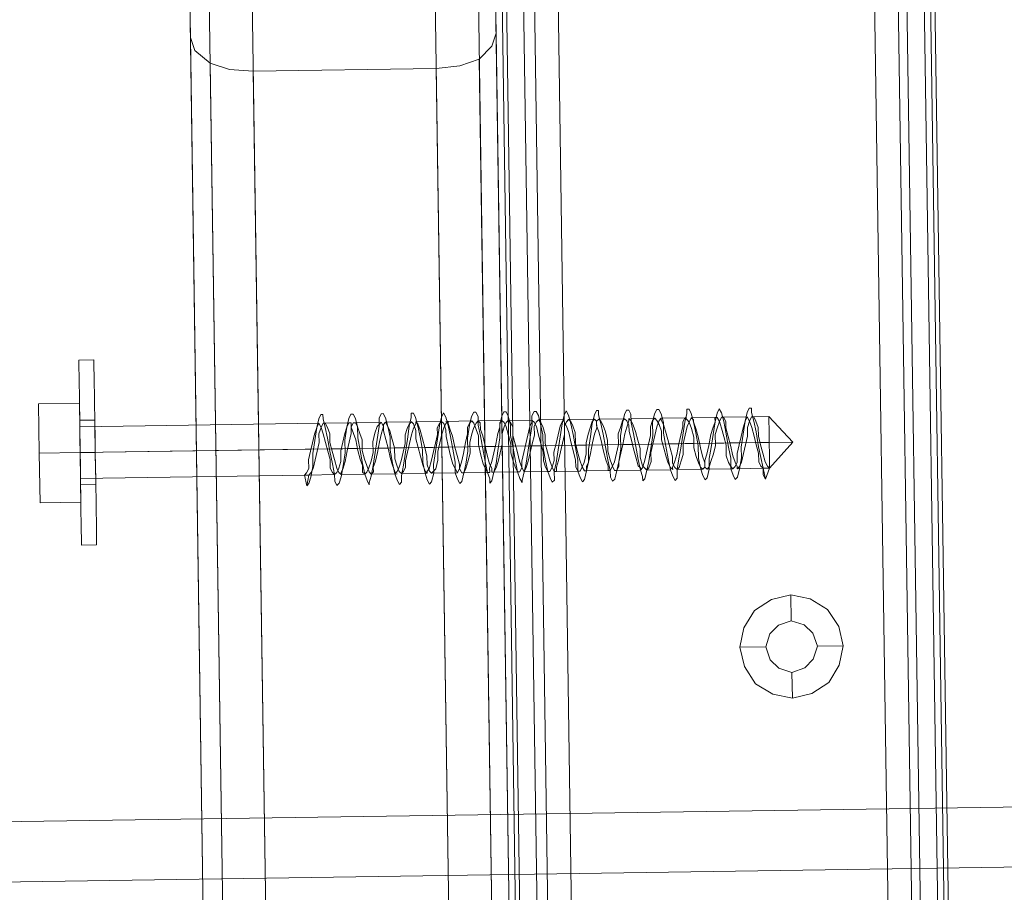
# Model space of a CAD drawing. Extents: x 147111805 to 147230536, y 410950310 to 411028142.
# Tile 245 of 256: x 147187346 to 147187443, y 410985345 to 410985431. Entities that reach past the tile are written whole.
import ezdxf

# ---------------------------------------------------------------- set-up
doc = ezdxf.new("R2010")
doc.units = 0
doc.header["$LTSCALE"] = 100
doc.layers.add('T--A9041--_VERHARDINGEN_Tegels', color=9, linetype='Continuous', transparency=0.3)
doc.layers.add('T--L9071--_TERREINMEUBILAIR_Stoelen', color=1, linetype='Continuous')

# ---------------------------------------------------------------- blocks, each defined once
blk = doc.blocks.new('Picknicktafel 180x160cm')
at = {"layer": 'T--L9071--_TERREINMEUBILAIR_Stoelen', "lineweight": 0}
for p, q in [((1583.628, 1589.117), (1583.628, 0)), ((1601.571, 0), (1601.571, 1589.117)), ((1579.407, 1588.061), (1579.407, 1.055)), ((1605.793, 1588.061), (1605.793, 1.055)), ((1577.507, 3.589), (1577.507, 1585.528)), ((1577.507, 1585.528), (1577.507, 1540.565)), ((1607.482, 1585.528), (1607.482, 1540.565)), ((1607.482, 1585.528), (1607.482, 3.589)), ((1607.482, 1311.317), (1607.482, 1578.773)), ((1607.482, 1578.773), (1607.482, 1311.317)), ((1608.538, 1578.773), (1608.538, 1311.317)), ((1611.282, 1578.773), (1611.282, 1311.317)), ((1613.604, 1311.317), (1613.604, 1578.773)), ((1644.635, 1578.773), (1644.635, 1311.317)), ((1644.635, 1578.773), (1644.635, 1311.317)), ((1647.801, 1578.773), (1647.801, 1311.317)), ((1650.123, 1578.773), (1650.123, 1311.317)), ((1650.545, 1311.317), (1650.545, 1578.773)), ((1607.482, 1329.26), (1607.482, 1560.83)), ((1608.115, 1560.83), (1608.115, 1329.26)), ((1610.226, 1560.83), (1610.226, 1329.26)), ((1613.604, 1329.26), (1613.604, 1560.83)), ((1613.604, 1560.83), (1613.604, 1329.26)), ((1644.635, 1329.26), (1644.635, 1560.83)), ((1646.957, 1560.83), (1646.957, 1329.26)), ((1649.49, 1560.83), (1649.49, 1329.26)), ((1650.545, 1329.26), (1650.545, 1560.83)), ((1650.545, 1560.83), (1650.545, 1329.26)), ((1577.507, 1540.565), (1577.507, 48.552)), ((1577.929, 1539.299), (1577.507, 1540.565)), ((1607.482, 1540.565), (1607.06, 1539.299)), ((1607.482, 1540.565), (1607.482, 48.552)), ((1579.407, 1538.032), (1577.929, 1539.299)), ((1607.06, 1539.299), (1605.793, 1538.032)), ((1581.306, 1537.399), (1579.407, 1538.032)), ((1579.407, 1538.032), (1579.407, 51.085)), ((1605.793, 1538.032), (1603.894, 1537.399)), ((1605.793, 1538.032), (1605.793, 51.085)), ((1583.628, 1537.188), (1581.306, 1537.399)), ((1583.628, 1537.188), (1583.628, 52.14)), ((1601.571, 1537.188), (1583.628, 1537.188)), ((1603.894, 1537.399), (1601.571, 1537.188)), ((1601.571, 1537.188), (1601.571, 52.14)), ((1566.108, 1508.69), (1566.108, 1509.112)), ((1566.108, 1509.112), (1566.108, 1508.69)), ((1567.585, 1509.112), (1566.108, 1509.112)), ((1566.108, 1507.212), (1566.108, 1508.69)), ((1566.108, 1508.69), (1566.108, 1507.212)), ((1567.585, 1508.69), (1567.585, 1509.112)), ((1567.585, 1509.112), (1567.585, 1508.69)), ((1567.585, 1507.212), (1567.585, 1508.69)), ((1567.585, 1508.69), (1567.585, 1507.212)), ((1566.108, 1505.313), (1566.108, 1507.212)), ((1566.108, 1507.212), (1566.108, 1505.313)), ((1567.585, 1505.313), (1567.585, 1507.212)), ((1567.585, 1507.212), (1567.585, 1505.313)), ((1562.097, 1500.035), (1562.097, 1504.89)), ((1566.108, 1504.89), (1562.097, 1504.89)), ((1562.097, 1504.89), (1562.097, 1500.035)), ((1566.108, 1504.89), (1562.097, 1504.89)), ((1566.108, 1502.779), (1566.108, 1505.313)), ((1566.108, 1505.313), (1566.108, 1502.779)), ((1566.108, 1500.035), (1566.108, 1504.89)), ((1566.108, 1504.89), (1566.108, 1500.035)), ((1567.585, 1502.779), (1567.585, 1505.313)), ((1567.585, 1505.313), (1567.585, 1502.779)), ((1566.108, 1502.779), (1566.108, 1503.202)), ((1566.108, 1503.202), (1566.108, 1502.779)), ((1567.585, 1503.202), (1566.108, 1503.202)), ((1567.585, 1503.202), (1567.585, 1502.779)), ((1567.585, 1502.779), (1567.585, 1503.202)), ((1567.585, 1503.202), (1567.585, 1503.202)), ((1589.539, 1502.991), (1589.328, 1502.146)), ((1589.75, 1503.413), (1589.539, 1502.991)), ((1589.961, 1503.413), (1589.75, 1503.413)), ((1589.961, 1502.991), (1589.961, 1503.413)), ((1590.172, 1502.146), (1589.961, 1502.991)), ((1592.494, 1502.991), (1592.283, 1502.146)), ((1592.706, 1503.413), (1592.494, 1502.991)), ((1592.917, 1503.413), (1592.706, 1503.413)), ((1593.128, 1502.991), (1592.917, 1503.413)), ((1593.339, 1502.146), (1593.128, 1502.991)), ((1595.661, 1503.413), (1595.45, 1502.991)), ((1595.45, 1502.991), (1595.45, 1502.146)), ((1595.872, 1503.413), (1595.661, 1503.413)), ((1596.083, 1502.991), (1595.872, 1503.413)), ((1596.294, 1502.146), (1596.083, 1502.991)), ((1598.616, 1502.991), (1598.405, 1502.146)), ((1598.827, 1503.413), (1598.616, 1503.413)), ((1598.616, 1503.413), (1598.616, 1502.991)), ((1599.038, 1502.991), (1598.827, 1503.413)), ((1599.249, 1502.146), (1599.038, 1502.991)), ((1601.571, 1502.991), (1601.36, 1502.146)), ((1601.783, 1503.413), (1601.571, 1502.991)), ((1601.994, 1502.991), (1601.783, 1503.413)), ((1602.205, 1502.146), (1601.994, 1502.991)), ((1604.527, 1502.991), (1604.316, 1502.146)), ((1604.738, 1503.413), (1604.527, 1502.991)), ((1604.949, 1503.413), (1604.738, 1503.413)), ((1605.16, 1502.991), (1604.949, 1503.413)), ((1605.16, 1502.146), (1605.16, 1502.991)), ((1607.482, 1502.991), (1607.271, 1502.146)), ((1607.693, 1503.413), (1607.482, 1502.991)), ((1607.904, 1503.413), (1607.693, 1503.413)), ((1608.115, 1502.991), (1607.904, 1503.413)), ((1608.326, 1502.146), (1608.115, 1502.991)), ((1610.649, 1503.413), (1610.437, 1502.991)), ((1610.437, 1502.991), (1610.437, 1502.146)), ((1610.86, 1503.413), (1610.649, 1503.413)), ((1611.071, 1502.991), (1610.86, 1503.413)), ((1611.282, 1502.146), (1611.071, 1502.991)), ((1613.604, 1502.991), (1613.393, 1502.146)), ((1613.815, 1503.413), (1613.604, 1502.991)), ((1614.026, 1502.991), (1613.815, 1503.413)), ((1614.237, 1502.146), (1614.026, 1502.991)), ((1616.559, 1502.991), (1616.348, 1502.146)), ((1616.77, 1503.413), (1616.559, 1502.991)), ((1616.981, 1503.413), (1616.77, 1503.413)), ((1616.981, 1502.991), (1616.981, 1503.413)), ((1617.192, 1502.146), (1616.981, 1502.991)), ((1619.514, 1502.991), (1619.303, 1502.146)), ((1619.726, 1503.413), (1619.514, 1502.991)), ((1619.937, 1503.413), (1619.726, 1503.413)), ((1620.148, 1502.991), (1619.937, 1503.413)), ((1620.148, 1502.146), (1620.148, 1502.991)), ((1622.47, 1502.991), (1622.259, 1502.146)), ((1622.681, 1503.413), (1622.47, 1502.991)), ((1622.892, 1503.413), (1622.681, 1503.413)), ((1623.103, 1502.991), (1622.892, 1503.413)), ((1623.314, 1502.146), (1623.103, 1502.991)), ((1625.636, 1502.991), (1625.425, 1502.146)), ((1625.847, 1503.413), (1625.636, 1503.413)), ((1625.636, 1503.413), (1625.636, 1502.991)), ((1626.058, 1502.991), (1625.847, 1503.413)), ((1626.269, 1502.146), (1626.058, 1502.991)), ((1628.592, 1502.991), (1628.38, 1502.146)), ((1628.803, 1503.413), (1628.592, 1502.991)), ((1629.014, 1502.991), (1628.803, 1503.413)), ((1629.225, 1502.146), (1629.014, 1502.991)), ((1631.547, 1502.991), (1631.336, 1502.146)), ((1631.758, 1503.413), (1631.547, 1502.991)), ((1631.969, 1503.413), (1631.758, 1503.413)), ((1631.969, 1502.991), (1631.969, 1503.413)), ((1632.18, 1502.146), (1631.969, 1502.991)), ((1566.108, 1500.035), (1566.108, 1502.779)), ((1566.108, 1502.779), (1566.108, 1500.035)), ((1566.108, 1501.724), (1566.108, 1502.779)), ((1566.108, 1502.779), (1566.108, 1501.724)), ((1566.108, 1502.568), (1566.108, 1502.146)), ((1566.108, 1502.146), (1566.108, 1502.568)), ((1566.108, 1502.568), (1566.108, 1502.568)), ((1566.108, 1502.568), (1589.539, 1502.568)), ((1566.108, 1502.146), (1566.108, 1501.302)), ((1566.108, 1501.302), (1566.108, 1502.146)), ((1567.585, 1502.779), (1567.585, 1501.724)), ((1567.585, 1501.724), (1567.585, 1502.779)), ((1567.585, 1500.035), (1567.585, 1502.779)), ((1567.585, 1502.779), (1567.585, 1500.035)), ((1589.328, 1502.146), (1589.117, 1500.88)), ((1589.328, 1502.146), (1589.117, 1501.513)), ((1589.539, 1502.568), (1589.328, 1502.146)), ((1589.75, 1502.146), (1589.539, 1502.568)), ((1589.539, 1501.513), (1589.75, 1502.146)), ((1589.75, 1502.146), (1589.961, 1502.568)), ((1589.961, 1501.513), (1589.75, 1502.146)), ((1589.961, 1502.568), (1590.172, 1502.568)), ((1590.172, 1502.568), (1590.383, 1502.146)), ((1590.172, 1502.568), (1592.494, 1502.568)), ((1590.383, 1501.091), (1590.172, 1502.146)), ((1590.383, 1502.146), (1590.595, 1501.513)), ((1592.283, 1502.146), (1592.072, 1500.88)), ((1592.283, 1502.146), (1592.072, 1501.513)), ((1592.494, 1502.568), (1592.283, 1502.146)), ((1592.706, 1502.568), (1592.494, 1502.568)), ((1592.706, 1502.146), (1592.706, 1502.568)), ((1592.706, 1502.146), (1592.917, 1502.568)), ((1592.917, 1501.513), (1592.706, 1502.146)), ((1592.706, 1501.513), (1592.706, 1502.146)), ((1592.917, 1502.568), (1593.128, 1502.568)), ((1593.128, 1502.568), (1593.339, 1502.146)), ((1593.128, 1502.568), (1595.45, 1502.568)), ((1593.339, 1501.091), (1593.339, 1502.146)), ((1593.339, 1502.146), (1593.55, 1501.513)), ((1595.239, 1502.146), (1595.028, 1501.513)), ((1595.45, 1502.357), (1595.239, 1502.146)), ((1595.45, 1502.146), (1595.239, 1500.88)), ((1595.661, 1502.568), (1595.45, 1502.357)), ((1595.872, 1502.146), (1595.661, 1502.568)), ((1595.661, 1501.513), (1595.872, 1502.146)), ((1595.872, 1502.357), (1596.083, 1502.568)), ((1595.872, 1502.146), (1595.872, 1502.357)), ((1595.872, 1501.724), (1595.872, 1502.146)), ((1596.083, 1502.568), (1596.294, 1502.146)), ((1596.083, 1502.568), (1598.616, 1502.568)), ((1596.505, 1501.091), (1596.294, 1502.146)), ((1596.294, 1502.146), (1596.505, 1501.724)), ((1598.194, 1501.935), (1597.983, 1501.302)), ((1598.405, 1502.357), (1598.194, 1501.935)), ((1598.405, 1502.146), (1598.194, 1500.88)), ((1598.616, 1502.568), (1598.405, 1502.357)), ((1598.827, 1502.357), (1598.616, 1502.568)), ((1598.616, 1501.302), (1598.827, 1501.935)), ((1599.038, 1501.724), (1598.827, 1502.357)), ((1598.827, 1501.935), (1599.038, 1502.357)), ((1599.038, 1502.357), (1599.038, 1502.568)), ((1599.038, 1502.568), (1599.249, 1502.357)), ((1599.038, 1502.568), (1601.571, 1502.568)), ((1599.249, 1502.357), (1599.461, 1501.724)), ((1599.461, 1501.091), (1599.249, 1502.146)), ((1601.36, 1502.357), (1601.149, 1501.935)), ((1601.36, 1502.146), (1601.149, 1500.88)), ((1601.149, 1501.935), (1601.149, 1501.302)), ((1601.571, 1502.568), (1601.36, 1502.357)), ((1601.783, 1502.357), (1601.571, 1502.568)), ((1601.571, 1501.302), (1601.783, 1501.935)), ((1601.994, 1501.724), (1601.783, 1502.357)), ((1601.783, 1501.935), (1601.994, 1502.357)), ((1601.994, 1502.357), (1602.205, 1502.568)), ((1601.994, 1502.568), (1604.527, 1502.568)), ((1602.205, 1502.568), (1602.205, 1502.357)), ((1602.205, 1502.357), (1602.416, 1501.724)), ((1602.416, 1501.091), (1602.205, 1502.146)), ((1604.316, 1502.357), (1604.105, 1501.935)), ((1604.316, 1502.146), (1604.105, 1500.88)), ((1604.105, 1501.935), (1604.105, 1501.302)), ((1604.527, 1502.568), (1604.316, 1502.357)), ((1604.738, 1502.357), (1604.527, 1502.568)), ((1604.527, 1501.302), (1604.738, 1501.935)), ((1604.949, 1501.724), (1604.738, 1502.357)), ((1604.738, 1501.935), (1604.949, 1502.357)), ((1604.949, 1502.357), (1605.16, 1502.568)), ((1605.16, 1502.568), (1605.371, 1502.357)), ((1605.16, 1502.568), (1607.482, 1502.568)), ((1605.371, 1501.091), (1605.16, 1502.146)), ((1605.371, 1502.357), (1605.371, 1501.724)), ((1607.271, 1501.935), (1607.06, 1501.302)), ((1607.482, 1502.568), (1607.271, 1502.357)), ((1607.271, 1502.357), (1607.271, 1501.935)), ((1607.271, 1502.146), (1607.271, 1500.88)), ((1607.693, 1502.357), (1607.482, 1502.568)), ((1607.482, 1501.302), (1607.693, 1501.935)), ((1607.904, 1501.935), (1607.693, 1502.357)), ((1607.693, 1501.935), (1607.904, 1502.357)), ((1607.904, 1502.357), (1608.115, 1502.568)), ((1608.115, 1501.091), (1607.904, 1501.935)), ((1608.115, 1502.568), (1608.326, 1502.357)), ((1608.115, 1502.568), (1610.437, 1502.568)), ((1608.326, 1502.357), (1608.538, 1501.935)), ((1608.326, 1501.091), (1608.326, 1502.146)), ((1608.538, 1501.935), (1608.538, 1501.091)), ((1610.226, 1501.935), (1610.015, 1501.091)), ((1610.437, 1502.357), (1610.226, 1501.935)), ((1610.437, 1502.146), (1610.226, 1500.88)), ((1610.649, 1502.357), (1610.437, 1502.568)), ((1610.437, 1502.568), (1610.437, 1502.357)), ((1610.86, 1501.935), (1610.649, 1502.357)), ((1610.649, 1501.935), (1610.86, 1502.357)), ((1610.649, 1501.091), (1610.649, 1501.935)), ((1610.86, 1502.357), (1611.071, 1502.568)), ((1611.071, 1501.091), (1610.86, 1501.935)), ((1611.071, 1502.568), (1611.282, 1502.357)), ((1611.071, 1502.568), (1613.604, 1502.568)), ((1611.282, 1502.357), (1611.493, 1501.935)), ((1611.493, 1501.091), (1611.282, 1502.146)), ((1611.493, 1501.935), (1611.704, 1501.091)), ((1613.182, 1501.935), (1612.971, 1501.091)), ((1613.393, 1502.357), (1613.182, 1501.935)), ((1613.393, 1502.146), (1613.182, 1500.88)), ((1613.604, 1502.568), (1613.393, 1502.357)), ((1613.604, 1502.357), (1613.604, 1502.568)), ((1613.815, 1501.935), (1613.604, 1502.357)), ((1613.604, 1501.935), (1613.815, 1502.357)), ((1613.604, 1501.091), (1613.604, 1501.935)), ((1613.815, 1502.357), (1614.026, 1502.568)), ((1614.026, 1501.302), (1613.815, 1501.935)), ((1614.026, 1502.568), (1614.237, 1502.357)), ((1614.026, 1502.568), (1616.559, 1502.568)), ((1614.237, 1502.357), (1614.448, 1501.935)), ((1614.448, 1501.091), (1614.237, 1502.146)), ((1614.448, 1501.935), (1614.659, 1501.302)), ((1616.348, 1502.357), (1616.137, 1501.724)), ((1616.348, 1502.146), (1616.137, 1500.88)), ((1616.559, 1502.568), (1616.348, 1502.357)), ((1616.77, 1502.357), (1616.559, 1502.568)), ((1616.77, 1502.357), (1616.981, 1502.568)), ((1616.77, 1501.935), (1616.77, 1502.357)), ((1616.77, 1501.724), (1616.77, 1502.357)), ((1616.981, 1501.302), (1616.77, 1501.935)), ((1616.981, 1502.568), (1617.192, 1502.357)), ((1616.981, 1502.568), (1619.514, 1502.568)), ((1617.192, 1502.357), (1617.404, 1501.935)), ((1617.404, 1501.091), (1617.192, 1502.146)), ((1617.404, 1501.935), (1617.615, 1501.302)), ((1619.303, 1502.357), (1619.092, 1501.724)), ((1619.303, 1502.146), (1619.092, 1500.88)), ((1619.514, 1502.568), (1619.303, 1502.357)), ((1619.726, 1502.357), (1619.514, 1502.568)), ((1619.937, 1501.935), (1619.726, 1502.357)), ((1619.726, 1501.724), (1619.937, 1502.357)), ((1619.937, 1502.357), (1619.937, 1502.568)), ((1619.937, 1502.568), (1620.148, 1502.357)), ((1619.937, 1501.302), (1619.937, 1501.935)), ((1620.148, 1502.568), (1622.47, 1502.568)), ((1620.148, 1502.357), (1620.359, 1501.935)), ((1620.359, 1501.091), (1620.148, 1502.146)), ((1620.359, 1501.935), (1620.57, 1501.302)), ((1622.259, 1502.357), (1622.048, 1501.724)), ((1622.47, 1502.568), (1622.259, 1502.357)), ((1622.259, 1502.146), (1622.259, 1500.88)), ((1622.681, 1502.357), (1622.47, 1502.568)), ((1622.892, 1501.935), (1622.681, 1502.357)), ((1622.681, 1501.724), (1622.892, 1502.357)), ((1622.892, 1502.357), (1623.103, 1502.568)), ((1623.103, 1501.302), (1622.892, 1501.935)), ((1623.103, 1502.568), (1623.103, 1502.357)), ((1623.103, 1502.568), (1625.636, 1502.568)), ((1623.103, 1502.357), (1623.314, 1501.935)), ((1623.314, 1501.091), (1623.314, 1502.146)), ((1623.314, 1501.935), (1623.525, 1501.302)), ((1625.425, 1502.568), (1625.214, 1502.146)), ((1625.425, 1502.146), (1625.214, 1500.88)), ((1625.214, 1502.146), (1625.214, 1501.724)), ((1625.636, 1502.357), (1625.425, 1502.568)), ((1625.847, 1502.146), (1625.636, 1502.357)), ((1625.636, 1501.724), (1625.847, 1502.146)), ((1625.847, 1502.146), (1626.058, 1502.568)), ((1626.058, 1501.513), (1625.847, 1502.146)), ((1626.058, 1502.568), (1626.269, 1502.357)), ((1626.058, 1502.568), (1628.592, 1502.568)), ((1626.269, 1502.357), (1626.269, 1502.146)), ((1626.481, 1501.091), (1626.269, 1502.146)), ((1626.269, 1502.146), (1626.481, 1501.513)), ((1628.38, 1502.146), (1628.169, 1500.88)), ((1628.38, 1502.146), (1628.169, 1501.513)), ((1628.592, 1502.568), (1628.38, 1502.568)), ((1628.38, 1502.568), (1628.38, 1502.146)), ((1628.803, 1502.146), (1628.592, 1502.568)), ((1628.592, 1501.513), (1628.803, 1502.146)), ((1628.803, 1502.146), (1629.014, 1502.568)), ((1629.014, 1501.513), (1628.803, 1502.146)), ((1629.014, 1502.568), (1629.225, 1502.568)), ((1629.014, 1502.568), (1631.547, 1502.568)), ((1629.225, 1502.568), (1629.436, 1502.146)), ((1629.436, 1501.091), (1629.225, 1502.146)), ((1629.436, 1502.146), (1629.436, 1501.513)), ((1631.336, 1502.146), (1631.125, 1500.88)), ((1631.336, 1502.146), (1631.125, 1501.513)), ((1631.547, 1502.568), (1631.336, 1502.146)), ((1631.758, 1502.146), (1631.547, 1502.568)), ((1631.547, 1501.513), (1631.758, 1502.146)), ((1631.758, 1502.146), (1631.969, 1502.568)), ((1631.969, 1501.513), (1631.758, 1502.146)), ((1631.969, 1502.568), (1632.18, 1502.568)), ((1631.969, 1502.568), (1633.658, 1502.568)), ((1632.18, 1502.568), (1632.391, 1502.146)), ((1632.391, 1501.091), (1632.18, 1502.146)), ((1632.391, 1502.146), (1632.602, 1501.513)), ((1633.658, 1502.568), (1633.658, 1502.146)), ((1633.658, 1502.146), (1633.658, 1502.568)), ((1633.658, 1502.568), (1633.658, 1502.568)), ((1635.98, 1500.035), (1633.658, 1502.568)), ((1633.658, 1502.146), (1633.658, 1501.302)), ((1633.658, 1501.302), (1633.658, 1502.146)), ((1566.108, 1500.035), (1566.108, 1501.724)), ((1566.108, 1501.724), (1566.108, 1500.035)), ((1566.108, 1501.302), (1566.108, 1500.035)), ((1566.108, 1500.035), (1566.108, 1501.302)), ((1567.585, 1501.724), (1567.585, 1500.035)), ((1567.585, 1500.035), (1567.585, 1501.724)), ((1589.117, 1501.513), (1588.906, 1500.668)), ((1589.117, 1500.88), (1588.906, 1499.613)), ((1589.539, 1500.668), (1589.539, 1501.513)), ((1590.172, 1500.668), (1589.961, 1501.513)), ((1590.595, 1499.824), (1590.383, 1501.091)), ((1590.595, 1501.513), (1590.595, 1500.668)), ((1592.072, 1501.513), (1591.861, 1500.668)), ((1592.072, 1500.88), (1592.072, 1499.613)), ((1592.494, 1500.668), (1592.706, 1501.513)), ((1593.128, 1500.88), (1592.917, 1501.513)), ((1593.339, 1499.824), (1593.128, 1500.88)), ((1593.55, 1499.824), (1593.339, 1501.091)), ((1593.55, 1501.513), (1593.761, 1500.88)), ((1593.761, 1500.88), (1593.761, 1499.824)), ((1595.028, 1501.513), (1594.816, 1500.668)), ((1595.239, 1500.88), (1595.028, 1499.613)), ((1595.45, 1500.668), (1595.661, 1501.513)), ((1596.083, 1500.88), (1595.872, 1501.724)), ((1596.294, 1500.035), (1596.083, 1500.88)), ((1596.505, 1501.724), (1596.716, 1500.88)), ((1596.505, 1499.824), (1596.505, 1501.091)), ((1596.716, 1500.88), (1596.927, 1500.035)), ((1597.983, 1501.302), (1597.983, 1500.457)), ((1598.194, 1500.88), (1597.983, 1499.613)), ((1598.405, 1500.457), (1598.616, 1501.302)), ((1599.038, 1500.88), (1599.038, 1501.724)), ((1599.249, 1500.035), (1599.038, 1500.88)), ((1599.461, 1501.724), (1599.672, 1500.88)), ((1599.672, 1499.824), (1599.461, 1501.091)), ((1599.672, 1500.88), (1599.883, 1500.035)), ((1601.149, 1501.302), (1600.938, 1500.457)), ((1601.149, 1500.88), (1600.938, 1499.613)), ((1601.36, 1500.457), (1601.571, 1501.302)), ((1601.994, 1501.091), (1601.994, 1501.724)), ((1602.205, 1500.035), (1601.994, 1501.091)), ((1602.416, 1501.724), (1602.627, 1501.091)), ((1602.627, 1499.824), (1602.416, 1501.091)), ((1602.627, 1501.091), (1602.838, 1500.035)), ((1604.105, 1501.302), (1603.894, 1500.457)), ((1604.105, 1500.88), (1604.105, 1499.613)), ((1604.316, 1500.457), (1604.527, 1501.302)), ((1605.16, 1501.091), (1604.949, 1501.724)), ((1605.16, 1500.246), (1605.16, 1501.091)), ((1605.371, 1501.724), (1605.582, 1501.091)), ((1605.582, 1499.824), (1605.371, 1501.091)), ((1605.582, 1501.091), (1605.793, 1500.246)), ((1607.06, 1501.302), (1606.849, 1500.246)), ((1607.271, 1500.88), (1607.06, 1499.613)), ((1607.482, 1500.246), (1607.482, 1501.302)), ((1608.326, 1500.246), (1608.115, 1501.091)), ((1608.538, 1499.824), (1608.326, 1501.091)), ((1608.538, 1501.091), (1608.749, 1500.246)), ((1610.015, 1501.091), (1609.804, 1500.246)), ((1610.226, 1500.88), (1610.015, 1499.613)), ((1610.437, 1500.246), (1610.649, 1501.091)), ((1611.282, 1500.246), (1611.071, 1501.091)), ((1611.493, 1499.824), (1611.493, 1501.091)), ((1611.704, 1501.091), (1611.704, 1500.246)), ((1612.971, 1501.091), (1612.759, 1500.246)), ((1613.182, 1500.88), (1612.971, 1499.613)), ((1613.393, 1500.246), (1613.604, 1501.091)), ((1614.237, 1500.246), (1614.026, 1501.302)), ((1614.659, 1499.824), (1614.448, 1501.091)), ((1614.659, 1501.302), (1614.659, 1500.246)), ((1615.926, 1501.091), (1615.715, 1500.246)), ((1616.137, 1501.724), (1615.926, 1501.091)), ((1616.137, 1500.88), (1615.926, 1499.613)), ((1616.348, 1500.246), (1616.559, 1501.091)), ((1616.559, 1501.091), (1616.77, 1501.724)), ((1617.192, 1500.457), (1616.981, 1501.302)), ((1617.615, 1499.824), (1617.404, 1501.091)), ((1617.615, 1501.302), (1617.826, 1500.457)), ((1619.092, 1501.724), (1618.881, 1501.091)), ((1618.881, 1501.091), (1618.881, 1500.035)), ((1619.092, 1500.88), (1619.092, 1499.613)), ((1619.303, 1500.035), (1619.514, 1501.091)), ((1619.514, 1501.091), (1619.726, 1501.724)), ((1620.148, 1500.457), (1619.937, 1501.302)), ((1620.57, 1499.824), (1620.359, 1501.091)), ((1620.57, 1501.302), (1620.781, 1500.457)), ((1622.048, 1500.88), (1621.837, 1500.035)), ((1622.048, 1501.724), (1622.048, 1500.88)), ((1622.259, 1500.88), (1622.048, 1499.613)), ((1622.259, 1500.035), (1622.47, 1500.88)), ((1622.47, 1500.88), (1622.681, 1501.724)), ((1623.103, 1500.457), (1623.103, 1501.302)), ((1623.525, 1499.824), (1623.314, 1501.091)), ((1623.525, 1501.302), (1623.736, 1500.457)), ((1625.003, 1500.88), (1624.792, 1500.035)), ((1625.214, 1501.724), (1625.003, 1500.88)), ((1625.214, 1500.88), (1625.003, 1499.613)), ((1625.214, 1500.035), (1625.425, 1500.88)), ((1625.425, 1500.88), (1625.636, 1501.724)), ((1626.269, 1500.668), (1626.058, 1501.513)), ((1626.481, 1501.513), (1626.692, 1500.668)), ((1626.692, 1499.824), (1626.481, 1501.091)), ((1627.958, 1500.88), (1627.747, 1499.824)), ((1628.169, 1501.513), (1627.958, 1500.88)), ((1628.169, 1500.88), (1627.958, 1499.613)), ((1628.38, 1500.88), (1628.592, 1501.513)), ((1628.38, 1499.824), (1628.38, 1500.88)), ((1629.225, 1500.668), (1629.014, 1501.513)), ((1629.436, 1501.513), (1629.647, 1500.668)), ((1629.647, 1499.613), (1629.436, 1501.091)), ((1631.125, 1501.513), (1630.914, 1500.668)), ((1631.125, 1500.88), (1630.914, 1499.613)), ((1631.547, 1500.668), (1631.547, 1501.513)), ((1632.18, 1500.668), (1631.969, 1501.513)), ((1632.602, 1499.613), (1632.391, 1501.091)), ((1632.602, 1501.513), (1632.602, 1500.668)), ((1633.658, 1501.302), (1633.658, 1500.035)), ((1633.658, 1500.035), (1633.658, 1501.302)), ((1562.097, 1495.18), (1562.097, 1500.035)), ((1566.108, 1500.035), (1562.097, 1500.035)), ((1562.097, 1500.035), (1562.097, 1495.18)), ((1566.108, 1500.035), (1562.097, 1500.035)), ((1566.108, 1500.035), (1566.108, 1498.769)), ((1566.108, 1498.769), (1566.108, 1500.035)), ((1566.108, 1500.035), (1566.108, 1495.18)), ((1566.108, 1495.18), (1566.108, 1500.035)), ((1566.108, 1500.035), (1566.108, 1500.035)), ((1566.108, 1500.035), (1588.695, 1500.035)), ((1566.108, 1500.035), (1590.383, 1500.035)), ((1566.108, 1497.291), (1566.108, 1500.035)), ((1566.108, 1500.035), (1566.108, 1497.291)), ((1566.108, 1498.346), (1566.108, 1500.035)), ((1566.108, 1500.035), (1566.108, 1498.346)), ((1567.585, 1500.035), (1566.108, 1500.035)), ((1567.585, 1500.035), (1566.108, 1500.035)), ((1567.585, 1500.035), (1566.108, 1500.035)), ((1567.585, 1500.035), (1566.108, 1500.035)), ((1567.585, 1500.035), (1567.585, 1498.346)), ((1567.585, 1498.346), (1567.585, 1500.035)), ((1567.585, 1497.291), (1567.585, 1500.035)), ((1567.585, 1500.035), (1567.585, 1497.291)), ((1588.906, 1500.668), (1588.695, 1499.824)), ((1589.328, 1499.824), (1589.539, 1500.668)), ((1589.328, 1500.035), (1591.861, 1500.035)), ((1590.383, 1499.824), (1590.172, 1500.668)), ((1590.595, 1500.668), (1590.806, 1499.824)), ((1590.806, 1500.035), (1593.339, 1500.035)), ((1591.861, 1500.668), (1591.65, 1499.824)), ((1592.283, 1499.824), (1592.494, 1500.668)), ((1592.283, 1500.035), (1594.816, 1500.035)), ((1593.761, 1500.035), (1596.294, 1500.035)), ((1594.816, 1500.668), (1594.816, 1499.613)), ((1595.239, 1499.613), (1595.45, 1500.668)), ((1595.239, 1500.035), (1597.772, 1500.035)), ((1596.505, 1498.98), (1596.294, 1500.035)), ((1596.927, 1500.035), (1596.927, 1498.98)), ((1596.927, 1500.035), (1599.249, 1500.035)), ((1597.983, 1500.457), (1597.772, 1499.613)), ((1598.194, 1499.613), (1598.405, 1500.457)), ((1598.405, 1500.035), (1600.727, 1500.035)), ((1599.461, 1499.191), (1599.249, 1500.035)), ((1599.883, 1500.035), (1600.094, 1499.191)), ((1599.883, 1500.035), (1602.205, 1500.035)), ((1600.938, 1500.457), (1600.727, 1499.613)), ((1601.149, 1499.613), (1601.36, 1500.457)), ((1601.36, 1500.035), (1603.682, 1500.035)), ((1602.416, 1499.191), (1602.205, 1500.035)), ((1602.838, 1500.035), (1603.049, 1499.191)), ((1602.838, 1500.035), (1605.371, 1500.035)), ((1603.894, 1500.457), (1603.682, 1499.402)), ((1604.316, 1499.402), (1604.316, 1500.457)), ((1604.316, 1500.035), (1606.849, 1500.035)), ((1605.371, 1499.191), (1605.16, 1500.246)), ((1605.793, 1500.246), (1606.004, 1499.191)), ((1605.793, 1500.035), (1608.326, 1500.035)), ((1606.849, 1500.246), (1606.638, 1499.402)), ((1607.271, 1499.402), (1607.482, 1500.246)), ((1607.271, 1500.035), (1609.804, 1500.035)), ((1608.326, 1499.402), (1608.326, 1500.246)), ((1608.749, 1500.246), (1608.96, 1499.402)), ((1608.749, 1500.035), (1611.282, 1500.035)), ((1609.804, 1500.246), (1609.593, 1499.402)), ((1610.226, 1499.402), (1610.437, 1500.246)), ((1610.226, 1500.035), (1612.759, 1500.035)), ((1611.493, 1499.402), (1611.282, 1500.246)), ((1611.704, 1500.246), (1611.915, 1499.402)), ((1611.915, 1500.035), (1614.237, 1500.035)), ((1612.759, 1500.246), (1612.548, 1499.402)), ((1613.182, 1499.402), (1613.393, 1500.246)), ((1613.393, 1500.035), (1615.715, 1500.035)), ((1614.448, 1499.402), (1614.237, 1500.246)), ((1614.659, 1500.246), (1614.87, 1499.402)), ((1614.87, 1500.035), (1617.192, 1500.035)), ((1615.715, 1500.246), (1615.715, 1499.191)), ((1616.137, 1499.191), (1616.348, 1500.246)), ((1616.348, 1500.035), (1618.881, 1500.035)), ((1617.404, 1499.402), (1617.192, 1500.457)), ((1617.826, 1500.457), (1617.826, 1499.402)), ((1617.826, 1500.035), (1620.359, 1500.035)), ((1618.881, 1500.035), (1618.67, 1499.191)), ((1619.092, 1499.191), (1619.303, 1500.035)), ((1619.303, 1500.035), (1621.837, 1500.035)), ((1620.359, 1499.613), (1620.148, 1500.457)), ((1620.781, 1500.457), (1620.992, 1499.613)), ((1620.781, 1500.035), (1623.314, 1500.035)), ((1621.837, 1500.035), (1621.625, 1499.191)), ((1622.048, 1499.191), (1622.259, 1500.035)), ((1622.259, 1500.035), (1624.792, 1500.035)), ((1623.314, 1499.613), (1623.103, 1500.457)), ((1623.736, 1500.457), (1623.947, 1499.613)), ((1623.736, 1500.035), (1626.269, 1500.035)), ((1624.792, 1500.035), (1624.581, 1498.98)), ((1625.214, 1498.98), (1625.214, 1500.035)), ((1625.425, 1500.035), (1627.747, 1500.035)), ((1626.269, 1499.613), (1626.269, 1500.668)), ((1626.692, 1500.668), (1626.903, 1499.613)), ((1626.903, 1500.035), (1629.225, 1500.035)), ((1628.38, 1500.035), (1630.702, 1500.035)), ((1629.436, 1499.824), (1629.225, 1500.668)), ((1629.647, 1500.668), (1629.858, 1499.824)), ((1629.858, 1500.035), (1632.391, 1500.035)), ((1630.914, 1500.668), (1630.702, 1499.824)), ((1631.336, 1499.824), (1631.547, 1500.668)), ((1631.336, 1500.035), (1633.658, 1500.035)), ((1632.391, 1499.824), (1632.18, 1500.668)), ((1632.602, 1500.668), (1632.813, 1499.824)), ((1632.813, 1500.035), (1633.658, 1500.035)), ((1633.658, 1500.035), (1633.658, 1498.769)), ((1633.658, 1498.769), (1633.658, 1500.035)), ((1635.98, 1500.035), (1633.658, 1500.035)), ((1635.98, 1500.035), (1633.658, 1497.502)), ((1635.98, 1500.035), (1633.658, 1500.035)), ((1588.695, 1499.824), (1588.484, 1498.98)), ((1588.484, 1498.98), (1588.484, 1498.135)), ((1588.906, 1499.613), (1588.906, 1498.346)), ((1588.906, 1498.135), (1589.117, 1498.98)), ((1589.117, 1498.98), (1589.328, 1499.824)), ((1590.595, 1498.98), (1590.383, 1499.824)), ((1590.806, 1498.558), (1590.595, 1499.824)), ((1590.595, 1498.135), (1590.595, 1498.98)), ((1590.806, 1499.824), (1591.017, 1498.98)), ((1591.017, 1498.98), (1591.228, 1498.135)), ((1591.65, 1499.824), (1591.65, 1498.769)), ((1592.072, 1499.613), (1591.861, 1498.346)), ((1592.072, 1498.769), (1592.283, 1499.824)), ((1593.55, 1498.98), (1593.339, 1499.824)), ((1593.761, 1498.558), (1593.55, 1499.824)), ((1593.761, 1498.346), (1593.55, 1498.98)), ((1593.761, 1499.824), (1593.972, 1498.98)), ((1593.972, 1498.98), (1594.183, 1498.346)), ((1594.816, 1499.613), (1594.605, 1498.769)), ((1595.028, 1499.613), (1594.816, 1498.346)), ((1595.028, 1498.769), (1595.239, 1499.613)), ((1596.716, 1498.558), (1596.505, 1499.824)), ((1596.716, 1498.346), (1596.505, 1498.98)), ((1596.927, 1498.98), (1597.139, 1498.346)), ((1597.772, 1499.613), (1597.561, 1498.769)), ((1597.983, 1499.613), (1597.772, 1498.346)), ((1597.983, 1498.769), (1598.194, 1499.613)), ((1599.672, 1498.346), (1599.461, 1499.191)), ((1599.672, 1498.558), (1599.672, 1499.824)), ((1600.094, 1499.191), (1600.094, 1498.346)), ((1600.727, 1499.613), (1600.516, 1498.769)), ((1600.938, 1499.613), (1600.727, 1498.346)), ((1601.149, 1498.769), (1601.149, 1499.613)), ((1602.627, 1498.346), (1602.416, 1499.191)), ((1602.838, 1498.558), (1602.627, 1499.824)), ((1603.049, 1499.191), (1603.26, 1498.346)), ((1603.682, 1499.402), (1603.471, 1498.558)), ((1604.105, 1499.613), (1603.894, 1498.346)), ((1604.105, 1498.558), (1604.316, 1499.402)), ((1605.582, 1498.346), (1605.371, 1499.191)), ((1605.793, 1498.558), (1605.582, 1499.824)), ((1606.004, 1499.191), (1606.216, 1498.346)), ((1606.638, 1499.402), (1606.427, 1498.558)), ((1607.06, 1499.613), (1606.849, 1498.346)), ((1607.06, 1498.558), (1607.271, 1499.402)), ((1608.538, 1498.558), (1608.326, 1499.402)), ((1608.749, 1498.558), (1608.538, 1499.824)), ((1608.96, 1499.402), (1609.171, 1498.558)), ((1609.593, 1499.402), (1609.382, 1498.558)), ((1610.015, 1499.613), (1609.804, 1498.346)), ((1610.015, 1498.558), (1610.226, 1499.402)), ((1611.704, 1498.558), (1611.493, 1499.824)), ((1611.493, 1498.558), (1611.493, 1499.402)), ((1611.915, 1499.402), (1612.126, 1498.558)), ((1612.548, 1499.402), (1612.548, 1498.558)), ((1612.971, 1499.613), (1612.759, 1498.346)), ((1612.971, 1498.558), (1613.182, 1499.402)), ((1614.659, 1498.558), (1614.448, 1499.402)), ((1614.87, 1498.558), (1614.659, 1499.824)), ((1614.87, 1499.402), (1615.082, 1498.558)), ((1615.715, 1499.191), (1615.504, 1498.346)), ((1615.926, 1499.613), (1615.926, 1498.346)), ((1615.926, 1498.346), (1616.137, 1499.191)), ((1617.615, 1498.558), (1617.404, 1499.402)), ((1617.826, 1498.558), (1617.615, 1499.824)), ((1617.826, 1499.402), (1618.037, 1498.558)), ((1618.67, 1499.191), (1618.459, 1498.346)), ((1619.092, 1499.613), (1618.881, 1498.346)), ((1618.881, 1498.346), (1619.092, 1499.191)), ((1620.57, 1498.769), (1620.359, 1499.613)), ((1620.781, 1498.558), (1620.57, 1499.824)), ((1620.992, 1499.613), (1620.992, 1498.769)), ((1621.625, 1499.191), (1621.414, 1498.346)), ((1622.048, 1499.613), (1621.837, 1498.346)), ((1622.048, 1498.346), (1622.048, 1499.191)), ((1623.525, 1498.769), (1623.314, 1499.613)), ((1623.736, 1498.558), (1623.525, 1499.824)), ((1623.947, 1499.613), (1624.159, 1498.769)), ((1624.581, 1498.98), (1624.37, 1498.346)), ((1625.003, 1499.613), (1624.792, 1498.558)), ((1625.003, 1498.346), (1625.214, 1498.98)), ((1626.481, 1498.769), (1626.269, 1499.613)), ((1626.692, 1498.558), (1626.692, 1499.824)), ((1626.903, 1499.613), (1627.114, 1498.769)), ((1627.536, 1498.98), (1627.325, 1498.346)), ((1627.747, 1499.824), (1627.536, 1498.98)), ((1627.958, 1499.613), (1627.747, 1498.558)), ((1627.958, 1498.346), (1628.169, 1498.98)), ((1628.169, 1498.98), (1628.38, 1499.824)), ((1629.436, 1498.769), (1629.436, 1499.824)), ((1629.858, 1498.558), (1629.647, 1499.613)), ((1629.858, 1499.824), (1630.069, 1498.769)), ((1630.702, 1499.824), (1630.491, 1498.98)), ((1630.491, 1498.98), (1630.491, 1498.135)), ((1630.914, 1499.613), (1630.914, 1498.558)), ((1630.914, 1498.135), (1631.125, 1498.98)), ((1631.125, 1498.98), (1631.336, 1499.824)), ((1632.602, 1498.98), (1632.391, 1499.824)), ((1632.813, 1498.558), (1632.602, 1499.613)), ((1632.602, 1498.135), (1632.602, 1498.98)), ((1632.813, 1499.824), (1633.025, 1498.98)), ((1633.025, 1498.98), (1633.236, 1498.135)), ((1566.108, 1498.769), (1566.108, 1497.924)), ((1566.108, 1497.924), (1566.108, 1498.769)), ((1566.108, 1497.291), (1566.108, 1498.346)), ((1566.108, 1498.346), (1566.108, 1497.291)), ((1567.585, 1498.346), (1567.585, 1497.291)), ((1567.585, 1497.291), (1567.585, 1498.346)), ((1588.484, 1498.135), (1588.273, 1497.713)), ((1588.906, 1498.346), (1588.695, 1497.291)), ((1588.695, 1497.713), (1588.906, 1498.135)), ((1590.806, 1497.713), (1590.595, 1498.135)), ((1591.017, 1497.502), (1590.806, 1498.558)), ((1591.439, 1498.135), (1591.228, 1497.713)), ((1591.228, 1498.135), (1591.439, 1497.713)), ((1591.65, 1498.769), (1591.439, 1498.135)), ((1591.861, 1498.346), (1591.65, 1497.291)), ((1591.65, 1497.713), (1591.861, 1498.135)), ((1591.861, 1498.135), (1592.072, 1498.769)), ((1593.972, 1497.502), (1593.761, 1498.558)), ((1593.761, 1497.713), (1593.761, 1498.346)), ((1594.183, 1498.346), (1594.394, 1497.713)), ((1594.394, 1498.135), (1594.183, 1497.713)), ((1594.605, 1498.769), (1594.394, 1498.135)), ((1594.816, 1498.346), (1594.605, 1497.291)), ((1594.816, 1498.135), (1595.028, 1498.769)), ((1594.816, 1497.713), (1594.816, 1498.135)), ((1596.927, 1497.502), (1596.716, 1498.558)), ((1596.927, 1497.713), (1596.716, 1498.346)), ((1597.139, 1498.346), (1597.35, 1497.713)), ((1597.35, 1498.135), (1597.139, 1497.713)), ((1597.561, 1498.769), (1597.35, 1498.135)), ((1597.772, 1498.346), (1597.561, 1497.291)), ((1597.772, 1497.713), (1597.983, 1498.135)), ((1597.983, 1498.135), (1597.983, 1498.769)), ((1599.883, 1497.502), (1599.672, 1498.558)), ((1599.883, 1497.713), (1599.672, 1498.346)), ((1600.094, 1498.346), (1600.305, 1497.713)), ((1600.516, 1498.769), (1600.305, 1497.924)), ((1600.727, 1498.346), (1600.727, 1497.502)), ((1600.938, 1497.924), (1601.149, 1498.769)), ((1602.838, 1497.924), (1602.627, 1498.346)), ((1602.838, 1497.502), (1602.838, 1498.558)), ((1603.471, 1498.558), (1603.26, 1497.924)), ((1603.26, 1498.346), (1603.26, 1497.924)), ((1603.894, 1498.346), (1603.682, 1497.502)), ((1603.894, 1497.924), (1604.105, 1498.558)), ((1605.793, 1497.924), (1605.582, 1498.346)), ((1606.004, 1497.502), (1605.793, 1498.558)), ((1606.427, 1498.558), (1606.216, 1497.924)), ((1606.216, 1498.346), (1606.427, 1497.924)), ((1606.849, 1498.346), (1606.638, 1497.502)), ((1606.849, 1497.924), (1607.06, 1498.558)), ((1608.749, 1497.924), (1608.538, 1498.558)), ((1608.96, 1497.502), (1608.749, 1498.558)), ((1609.171, 1498.558), (1609.382, 1497.924)), ((1609.382, 1498.558), (1609.382, 1497.924)), ((1609.804, 1498.346), (1609.593, 1497.502)), ((1609.804, 1497.924), (1610.015, 1498.558)), ((1611.704, 1497.924), (1611.493, 1498.558)), ((1611.915, 1497.502), (1611.704, 1498.558)), ((1612.126, 1498.558), (1612.337, 1497.924)), ((1612.548, 1498.558), (1612.337, 1497.924)), ((1612.759, 1498.346), (1612.548, 1497.502)), ((1612.759, 1497.924), (1612.971, 1498.558)), ((1614.659, 1497.924), (1614.659, 1498.558)), ((1614.87, 1497.502), (1614.87, 1498.558)), ((1615.082, 1498.558), (1615.293, 1497.924)), ((1615.504, 1498.346), (1615.293, 1497.924)), ((1615.926, 1498.346), (1615.715, 1497.502)), ((1615.715, 1497.924), (1615.926, 1498.346)), ((1617.826, 1497.924), (1617.615, 1498.558)), ((1618.037, 1497.502), (1617.826, 1498.558)), ((1618.037, 1498.558), (1618.248, 1497.924)), ((1618.459, 1498.346), (1618.248, 1497.924)), ((1618.881, 1498.346), (1618.67, 1497.502)), ((1618.881, 1497.924), (1618.881, 1498.346)), ((1620.781, 1497.924), (1620.57, 1498.769)), ((1620.992, 1497.502), (1620.781, 1498.558)), ((1620.992, 1498.769), (1621.203, 1497.924)), ((1621.414, 1498.346), (1621.203, 1497.713)), ((1621.837, 1498.346), (1621.625, 1497.502)), ((1621.837, 1497.713), (1622.048, 1498.346)), ((1623.736, 1498.135), (1623.525, 1498.769)), ((1623.947, 1497.502), (1623.736, 1498.558)), ((1623.947, 1497.713), (1623.736, 1498.135)), ((1624.159, 1498.769), (1624.159, 1498.135)), ((1624.37, 1498.346), (1624.159, 1497.713)), ((1624.159, 1498.135), (1624.37, 1497.713)), ((1624.792, 1498.558), (1624.581, 1497.502)), ((1624.792, 1497.713), (1625.003, 1498.346)), ((1626.692, 1498.135), (1626.481, 1498.769)), ((1626.903, 1497.502), (1626.692, 1498.558)), ((1626.903, 1497.713), (1626.692, 1498.135)), ((1627.114, 1498.769), (1627.325, 1498.135)), ((1627.325, 1498.346), (1627.325, 1497.713)), ((1627.325, 1498.135), (1627.325, 1497.713)), ((1627.747, 1498.558), (1627.747, 1497.502)), ((1627.747, 1497.713), (1627.958, 1498.346)), ((1629.647, 1498.135), (1629.436, 1498.769)), ((1629.858, 1497.713), (1629.647, 1498.135)), ((1629.858, 1497.502), (1629.858, 1498.558)), ((1630.069, 1498.769), (1630.28, 1498.135)), ((1630.491, 1498.135), (1630.28, 1497.713)), ((1630.28, 1498.135), (1630.491, 1497.713)), ((1630.914, 1498.558), (1630.702, 1497.502)), ((1630.702, 1497.713), (1630.914, 1498.135)), ((1632.813, 1497.713), (1632.602, 1498.135)), ((1633.025, 1497.502), (1632.813, 1498.558)), ((1633.236, 1498.135), (1633.447, 1497.713)), ((1633.658, 1498.769), (1633.658, 1497.924)), ((1633.658, 1497.924), (1633.658, 1498.769)), ((1566.108, 1497.924), (1566.108, 1497.502)), ((1566.108, 1497.502), (1566.108, 1497.924)), ((1566.108, 1497.502), (1588.061, 1497.502)), ((1566.108, 1494.758), (1566.108, 1497.291)), ((1566.108, 1497.291), (1566.108, 1494.758)), ((1566.108, 1496.869), (1566.108, 1497.291)), ((1566.108, 1497.291), (1566.108, 1496.869)), ((1567.585, 1497.291), (1567.585, 1496.869)), ((1567.585, 1496.869), (1567.585, 1497.291)), ((1567.585, 1494.758), (1567.585, 1497.291)), ((1567.585, 1497.291), (1567.585, 1494.758)), ((1588.273, 1497.713), (1588.061, 1497.502)), ((1588.273, 1496.447), (1588.061, 1497.502)), ((1588.061, 1497.502), (1588.484, 1497.502)), ((1588.061, 1497.502), (1588.484, 1497.502)), ((1588.484, 1497.502), (1588.273, 1496.447)), ((1588.484, 1497.502), (1588.695, 1497.713)), ((1588.484, 1497.502), (1591.017, 1497.502)), ((1588.695, 1497.291), (1588.484, 1496.658)), ((1591.017, 1497.502), (1590.806, 1497.713)), ((1591.228, 1497.713), (1591.017, 1497.502)), ((1591.017, 1496.869), (1591.017, 1497.502)), ((1591.439, 1497.713), (1591.65, 1497.502)), ((1591.65, 1497.291), (1591.439, 1496.658)), ((1591.65, 1497.502), (1591.65, 1497.713)), ((1591.65, 1497.502), (1593.972, 1497.502)), ((1593.972, 1497.502), (1593.761, 1497.713)), ((1594.183, 1497.713), (1593.972, 1497.502)), ((1594.183, 1496.869), (1593.972, 1497.502)), ((1594.394, 1497.713), (1594.605, 1497.502)), ((1594.605, 1497.291), (1594.394, 1496.658)), ((1594.605, 1497.502), (1594.816, 1497.713)), ((1594.605, 1497.502), (1597.139, 1497.502)), ((1597.139, 1497.713), (1596.927, 1497.502)), ((1596.927, 1497.502), (1596.927, 1497.713)), ((1597.139, 1496.869), (1596.927, 1497.502)), ((1597.35, 1497.713), (1597.561, 1497.502)), ((1597.561, 1497.502), (1597.772, 1497.713)), ((1597.561, 1497.502), (1600.094, 1497.502)), ((1597.561, 1497.291), (1597.561, 1496.658)), ((1600.094, 1497.502), (1599.883, 1497.713)), ((1600.094, 1496.869), (1599.883, 1497.502)), ((1600.305, 1497.924), (1600.094, 1497.713)), ((1600.094, 1497.713), (1600.094, 1497.502)), ((1600.305, 1497.713), (1600.516, 1497.502)), ((1600.516, 1497.502), (1600.727, 1497.713)), ((1600.727, 1497.502), (1600.516, 1496.658)), ((1600.516, 1497.502), (1603.049, 1497.502)), ((1600.727, 1497.713), (1600.938, 1497.924)), ((1603.049, 1497.502), (1602.838, 1497.924)), ((1603.049, 1496.869), (1602.838, 1497.502)), ((1603.26, 1497.924), (1603.049, 1497.502)), ((1603.26, 1497.924), (1603.471, 1497.502)), ((1603.682, 1497.502), (1603.471, 1496.658)), ((1603.471, 1497.502), (1603.682, 1497.502)), ((1603.471, 1497.502), (1606.004, 1497.502)), ((1603.682, 1497.502), (1603.894, 1497.924)), ((1606.004, 1497.502), (1605.793, 1497.924)), ((1606.216, 1496.869), (1606.004, 1497.502)), ((1606.216, 1497.502), (1606.004, 1497.502)), ((1606.216, 1497.924), (1606.216, 1497.502)), ((1606.427, 1497.924), (1606.427, 1497.502)), ((1606.638, 1497.502), (1606.427, 1496.658)), ((1606.427, 1497.502), (1606.638, 1497.502)), ((1606.638, 1497.502), (1606.849, 1497.924)), ((1606.638, 1497.502), (1608.96, 1497.502)), ((1608.96, 1497.502), (1608.749, 1497.924)), ((1609.171, 1496.869), (1608.96, 1497.502)), ((1609.171, 1497.502), (1608.96, 1497.502)), ((1609.382, 1497.924), (1609.171, 1497.502)), ((1609.382, 1497.924), (1609.593, 1497.502)), ((1609.593, 1497.502), (1609.382, 1496.658)), ((1609.593, 1497.502), (1609.804, 1497.924)), ((1609.593, 1497.502), (1612.126, 1497.502)), ((1611.915, 1497.502), (1611.704, 1497.924)), ((1612.126, 1496.869), (1611.915, 1497.502)), ((1612.126, 1497.502), (1611.915, 1497.502)), ((1612.337, 1497.924), (1612.126, 1497.502)), ((1612.337, 1497.924), (1612.548, 1497.502)), ((1612.548, 1497.502), (1612.548, 1496.658)), ((1612.548, 1497.502), (1612.759, 1497.502)), ((1612.548, 1497.502), (1615.082, 1497.502)), ((1612.759, 1497.502), (1612.759, 1497.924)), ((1614.87, 1497.502), (1614.659, 1497.924)), ((1615.082, 1496.869), (1614.87, 1497.502)), ((1615.082, 1497.502), (1614.87, 1497.502)), ((1615.293, 1497.924), (1615.082, 1497.502)), ((1615.293, 1497.924), (1615.504, 1497.502)), ((1615.715, 1497.502), (1615.504, 1496.658)), ((1615.504, 1497.502), (1615.715, 1497.502)), ((1615.504, 1497.502), (1618.037, 1497.502)), ((1615.715, 1497.502), (1615.715, 1497.924)), ((1617.826, 1497.502), (1617.826, 1497.924)), ((1618.037, 1497.502), (1617.826, 1497.502)), ((1618.248, 1497.924), (1618.037, 1497.502)), ((1618.037, 1496.869), (1618.037, 1497.502)), ((1618.248, 1497.924), (1618.459, 1497.502)), ((1618.67, 1497.502), (1618.459, 1496.658)), ((1618.459, 1497.502), (1618.67, 1497.502)), ((1618.67, 1497.502), (1618.881, 1497.924)), ((1618.67, 1497.502), (1620.992, 1497.502)), ((1620.992, 1497.713), (1620.781, 1497.924)), ((1621.203, 1497.713), (1620.992, 1497.502)), ((1620.992, 1497.502), (1620.992, 1497.713)), ((1621.203, 1496.869), (1620.992, 1497.502)), ((1621.203, 1497.924), (1621.414, 1497.713)), ((1621.414, 1497.713), (1621.625, 1497.502)), ((1621.625, 1497.502), (1621.414, 1496.658)), ((1621.625, 1497.502), (1621.837, 1497.713)), ((1621.625, 1497.502), (1623.947, 1497.502)), ((1624.159, 1497.502), (1623.947, 1497.713)), ((1624.159, 1496.869), (1623.947, 1497.502)), ((1624.159, 1497.713), (1624.159, 1497.502)), ((1624.37, 1497.713), (1624.581, 1497.502)), ((1624.581, 1497.502), (1624.792, 1497.713)), ((1624.581, 1497.502), (1624.581, 1496.658)), ((1624.581, 1497.502), (1627.114, 1497.502)), ((1627.114, 1497.502), (1626.903, 1497.713)), ((1627.114, 1496.869), (1626.903, 1497.502)), ((1627.325, 1497.713), (1627.114, 1497.502)), ((1627.325, 1497.713), (1627.536, 1497.502)), ((1627.536, 1497.502), (1627.747, 1497.713)), ((1627.747, 1497.502), (1627.536, 1496.658)), ((1627.536, 1497.502), (1630.069, 1497.502)), ((1630.069, 1497.502), (1629.858, 1497.713)), ((1630.069, 1496.869), (1629.858, 1497.502)), ((1630.28, 1497.713), (1630.069, 1497.502)), ((1630.491, 1497.713), (1630.491, 1497.502)), ((1630.491, 1497.502), (1630.702, 1497.713)), ((1630.702, 1497.502), (1630.491, 1496.658)), ((1630.491, 1497.502), (1633.025, 1497.502)), ((1633.025, 1497.502), (1632.813, 1497.713)), ((1633.025, 1496.869), (1633.025, 1497.502)), ((1633.236, 1496.447), (1633.025, 1497.502)), ((1633.658, 1497.502), (1633.025, 1497.502)), ((1633.025, 1497.502), (1633.658, 1497.502)), ((1633.658, 1497.502), (1633.236, 1496.447)), ((1633.447, 1497.713), (1633.658, 1497.502)), ((1633.658, 1497.924), (1633.658, 1497.502)), ((1633.658, 1497.502), (1633.658, 1497.924)), ((1566.108, 1496.869), (1566.108, 1496.869)), ((1567.585, 1496.869), (1566.108, 1496.869)), ((1588.484, 1496.658), (1588.273, 1496.447)), ((1591.228, 1496.447), (1591.017, 1496.869)), ((1591.439, 1496.658), (1591.228, 1496.447)), ((1594.394, 1496.447), (1594.183, 1496.869)), ((1594.394, 1496.658), (1594.394, 1496.447)), ((1597.35, 1496.447), (1597.139, 1496.869)), ((1597.561, 1496.658), (1597.35, 1496.447)), ((1600.305, 1496.447), (1600.094, 1496.869)), ((1600.516, 1496.658), (1600.305, 1496.447)), ((1603.26, 1496.447), (1603.049, 1496.869)), ((1603.471, 1496.658), (1603.26, 1496.447)), ((1606.216, 1496.447), (1606.216, 1496.869)), ((1606.427, 1496.658), (1606.216, 1496.447)), ((1609.382, 1496.447), (1609.171, 1496.869)), ((1609.382, 1496.658), (1609.382, 1496.447)), ((1612.337, 1496.447), (1612.126, 1496.869)), ((1612.548, 1496.658), (1612.337, 1496.447)), ((1615.293, 1496.447), (1615.082, 1496.869)), ((1615.504, 1496.658), (1615.293, 1496.447)), ((1618.248, 1496.447), (1618.037, 1496.869)), ((1618.459, 1496.658), (1618.248, 1496.447)), ((1621.203, 1496.447), (1621.203, 1496.869)), ((1621.414, 1496.658), (1621.203, 1496.447)), ((1624.37, 1496.447), (1624.159, 1496.869)), ((1624.581, 1496.658), (1624.37, 1496.447)), ((1627.325, 1496.447), (1627.114, 1496.869)), ((1627.536, 1496.658), (1627.325, 1496.447)), ((1630.28, 1496.447), (1630.069, 1496.869)), ((1630.491, 1496.658), (1630.28, 1496.447)), ((1633.236, 1496.447), (1633.025, 1496.869)), ((1566.108, 1495.18), (1562.097, 1495.18)), ((1566.108, 1495.18), (1562.097, 1495.18)), ((1566.108, 1492.647), (1566.108, 1494.758)), ((1566.108, 1494.758), (1566.108, 1492.647)), ((1567.585, 1492.647), (1567.585, 1494.758)), ((1567.585, 1494.758), (1567.585, 1492.647)), ((1566.108, 1491.38), (1566.108, 1492.647)), ((1566.108, 1492.647), (1566.108, 1491.38)), ((1567.585, 1491.38), (1567.585, 1492.647)), ((1567.585, 1492.647), (1567.585, 1491.38)), ((1566.108, 1490.958), (1566.108, 1491.38)), ((1566.108, 1491.38), (1566.108, 1490.958)), ((1567.585, 1490.958), (1567.585, 1491.38)), ((1567.585, 1491.38), (1567.585, 1490.958)), ((1566.108, 1490.958), (1566.108, 1490.958)), ((1567.585, 1490.958), (1566.108, 1490.958)), ((1567.585, 1490.958), (1567.585, 1490.958)), ((1633.658, 1484.625), (1631.969, 1483.57)), ((1635.558, 1485.047), (1633.658, 1484.625)), ((1637.457, 1484.625), (1635.558, 1485.047)), ((1635.558, 1485.047), (1635.558, 1482.514)), ((1639.146, 1483.57), (1637.457, 1484.625)), ((1631.969, 1483.57), (1630.914, 1481.881)), ((1640.202, 1481.881), (1639.146, 1483.57)), ((1630.914, 1481.881), (1630.491, 1479.981)), ((1633.447, 1481.248), (1634.291, 1482.092)), ((1634.291, 1482.092), (1633.447, 1481.248)), ((1634.291, 1482.092), (1635.558, 1482.514)), ((1635.558, 1482.514), (1634.291, 1482.092)), ((1635.558, 1482.514), (1636.824, 1482.092)), ((1636.824, 1482.092), (1635.558, 1482.514)), ((1636.824, 1482.092), (1637.669, 1481.248)), ((1637.669, 1481.248), (1636.824, 1482.092)), ((1640.624, 1479.981), (1640.202, 1481.881)), ((1633.025, 1479.981), (1633.447, 1481.248)), ((1633.447, 1481.248), (1633.025, 1479.981)), ((1637.669, 1481.248), (1638.091, 1479.981)), ((1638.091, 1479.981), (1637.669, 1481.248)), ((1630.491, 1479.981), (1630.914, 1478.081)), ((1630.491, 1479.981), (1633.025, 1479.981)), ((1633.447, 1478.715), (1633.025, 1479.981)), ((1633.025, 1479.981), (1633.025, 1479.981)), ((1633.025, 1479.981), (1633.447, 1478.715)), ((1638.091, 1479.981), (1637.669, 1478.715)), ((1637.669, 1478.715), (1638.091, 1479.981)), ((1638.091, 1479.981), (1638.091, 1479.981)), ((1640.624, 1479.981), (1638.091, 1479.981)), ((1640.202, 1478.081), (1640.624, 1479.981)), ((1640.624, 1479.981), (1640.624, 1479.981)), ((1634.291, 1477.87), (1633.447, 1478.715)), ((1633.447, 1478.715), (1634.291, 1477.87)), ((1637.669, 1478.715), (1636.824, 1477.87)), ((1636.824, 1477.87), (1637.669, 1478.715)), ((1630.914, 1478.081), (1631.969, 1476.393)), ((1635.558, 1477.448), (1634.291, 1477.87)), ((1634.291, 1477.87), (1635.558, 1477.448)), ((1636.824, 1477.87), (1635.558, 1477.448)), ((1635.558, 1477.448), (1636.824, 1477.87)), ((1639.146, 1476.393), (1640.202, 1478.081)), ((1635.558, 1474.915), (1635.558, 1477.448)), ((1631.969, 1476.393), (1633.658, 1475.337)), ((1637.457, 1475.337), (1639.146, 1476.393)), ((1633.658, 1475.337), (1635.558, 1474.915)), ((1635.558, 1474.915), (1637.457, 1475.337)), ((6.122, 1463.938), (1794.089, 1463.938)), ((6.122, 1463.938), (1794.089, 1463.938)), ((1794.089, 1463.938), (6.122, 1463.938)), ((1794.089, 1463.938), (6.122, 1463.938)), ((6.122, 1458.027), (1794.089, 1458.027)), ((6.122, 1458.027), (1794.089, 1458.027)), ((1794.089, 1458.027), (6.122, 1458.027)), ((1794.089, 1458.027), (6.122, 1458.027))]:
    blk.add_line(p, q, dxfattribs=at)

msp = doc.modelspace()

# ---------------------------------------------------------------- hatches: boundary and pattern name
at = {"layer": 'T--A9041--_VERHARDINGEN_Tegels'}
h = msp.add_hatch(dxfattribs=at)
h.set_pattern_fill('ANSI37', color=256, scale=200, angle=45)
h.paths.add_polyline_path([(147190078.149, 410991756.418), (147190048.633, 410993756.2), (147189886, 411004255), (147184436, 411004255), (147184436, 411003375), (147181049.902, 411003375), (147181043.1, 411000675.004), (147181056, 411000675), (147188886, 411000675), (147188886, 410998065), (147189571, 410998065), (147189571, 410997065), (147188886, 410997065), (147188886, 410994455), (147181056, 410994455), (147181040.965, 410994455.005), (147181039.034, 410987549.105), (147182124.016, 410987549.105), (147182124.016, 410985174.105), (147181037.403, 410985174.105), (147181028.883, 410972766.986), (147181689.389, 410972780.097), (147190353.364, 410972785.82), (147190319.884, 410975378.202)])

# ---------------------------------------------------------------- block references
at = {"layer": 'T--L9071--_TERREINMEUBILAIR_Stoelen', "rotation": 0.8455994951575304}
msp.add_blockref('Picknicktafel 180x160cm', (147185808.459, 410983865.329), dxfattribs=at)

doc.saveas('drawing.dxf')
